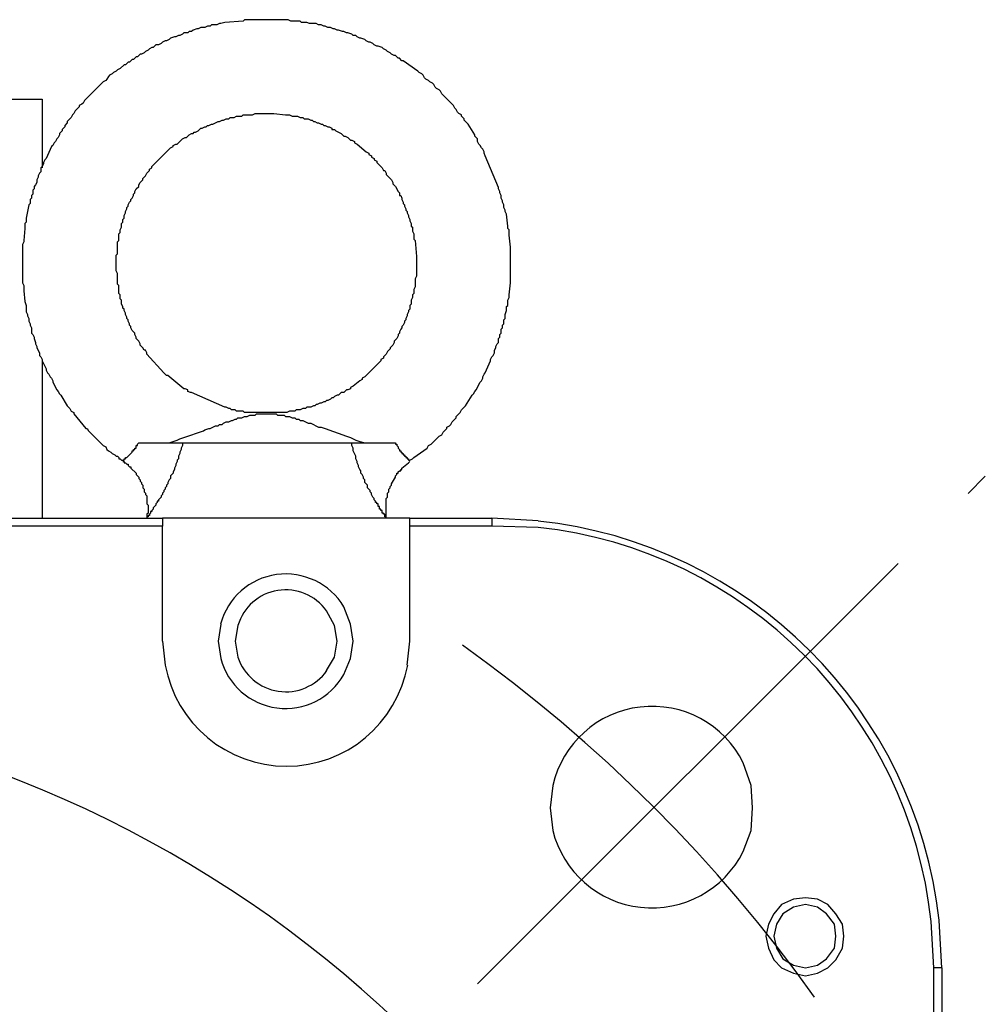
# Model space of a CAD drawing. Header units: millimetres. Extents: x 32137 to 34250, y 9840 to 11020.
# Tile 28 of 50: x 32508 to 32539, y 10366 to 10398. Entities that reach past the tile are written whole.
import ezdxf

# ---------------------------------------------------------------- set-up
doc = ezdxf.new("R2010")
doc.units = ezdxf.units.MM
doc.linetypes.add('CENTER2', pattern=[28.575, 19.05, -3.175, 3.175, -3.175])
doc.layers.add('Center', color=1, linetype='CENTER2')
doc.layers.add('Z_entity', color=7, linetype='Continuous')

msp = doc.modelspace()

# ---------------------------------------------------------------- linework, layer by layer
at = {"layer": 'Center'}
msp.add_line((32522.586, 10366.627), (32538.851, 10382.888), dxfattribs=at)
msp.add_arc((32494.255, 10338.321), 48.048, 35.4732, 54.5747, dxfattribs=at)
at = {"layer": 'Z_entity', "color": 7}
for p, q in [((32515.089, 10397.469), (32514.496, 10397.427)), ((32515.132, 10397.512), (32515.089, 10397.469)), ((32515.216, 10397.512), (32515.132, 10397.512)), ((32515.767, 10397.512), (32515.216, 10397.512)), ((32516.53, 10397.512), (32515.767, 10397.512)), ((32516.614, 10397.469), (32516.53, 10397.512)), ((32516.911, 10397.469), (32516.614, 10397.469)), ((32516.953, 10397.427), (32516.911, 10397.469)), ((32513.48, 10397.173), (32513.437, 10397.13)), ((32513.607, 10397.215), (32513.48, 10397.173)), ((32513.649, 10397.215), (32513.607, 10397.215)), ((32513.734, 10397.257), (32513.649, 10397.215)), ((32513.861, 10397.257), (32513.734, 10397.257)), ((32513.946, 10397.3), (32513.861, 10397.257)), ((32514.03, 10397.3), (32513.946, 10397.3)), ((32514.073, 10397.342), (32514.03, 10397.3)), ((32514.242, 10397.342), (32514.073, 10397.342)), ((32514.327, 10397.385), (32514.242, 10397.342)), ((32514.369, 10397.385), (32514.327, 10397.385)), ((32514.496, 10397.427), (32514.369, 10397.385)), ((32517.123, 10397.427), (32516.953, 10397.427)), ((32517.207, 10397.385), (32517.123, 10397.427)), ((32517.419, 10397.385), (32517.207, 10397.385)), ((32517.504, 10397.342), (32517.419, 10397.385)), ((32517.589, 10397.342), (32517.504, 10397.342)), ((32517.673, 10397.3), (32517.589, 10397.342)), ((32517.716, 10397.3), (32517.673, 10397.3)), ((32517.8, 10397.257), (32517.716, 10397.3)), ((32517.885, 10397.257), (32517.8, 10397.257)), ((32517.97, 10397.215), (32517.885, 10397.257)), ((32518.012, 10397.215), (32517.97, 10397.215)), ((32518.097, 10397.173), (32518.012, 10397.215)), ((32518.139, 10397.173), (32518.097, 10397.173)), ((32518.266, 10397.13), (32518.139, 10397.173)), ((32512.59, 10396.834), (32512.505, 10396.792)), ((32512.632, 10396.834), (32512.59, 10396.834)), ((32512.717, 10396.876), (32512.632, 10396.834)), ((32512.759, 10396.919), (32512.717, 10396.876)), ((32512.887, 10396.961), (32512.759, 10396.919)), ((32512.929, 10396.961), (32512.887, 10396.961)), ((32513.014, 10397.003), (32512.929, 10396.961)), ((32513.056, 10397.003), (32513.014, 10397.003)), ((32513.141, 10397.046), (32513.056, 10397.003)), ((32513.183, 10397.088), (32513.141, 10397.046)), ((32513.31, 10397.088), (32513.183, 10397.088)), ((32513.353, 10397.13), (32513.31, 10397.088)), ((32513.437, 10397.13), (32513.353, 10397.13)), ((32518.309, 10397.13), (32518.266, 10397.13)), ((32518.393, 10397.088), (32518.309, 10397.13)), ((32518.436, 10397.088), (32518.393, 10397.088)), ((32518.563, 10397.046), (32518.436, 10397.088)), ((32518.605, 10397.003), (32518.563, 10397.046)), ((32518.69, 10397.003), (32518.605, 10397.003)), ((32518.732, 10396.961), (32518.69, 10397.003)), ((32518.817, 10396.919), (32518.732, 10396.961)), ((32518.859, 10396.919), (32518.817, 10396.919)), ((32518.986, 10396.876), (32518.859, 10396.919)), ((32519.029, 10396.834), (32518.986, 10396.876)), ((32519.113, 10396.792), (32519.029, 10396.834)), ((32512.039, 10396.537), (32511.955, 10396.495)), ((32512.082, 10396.58), (32512.039, 10396.537)), ((32512.166, 10396.622), (32512.082, 10396.58)), ((32512.209, 10396.622), (32512.166, 10396.622)), ((32512.294, 10396.707), (32512.209, 10396.622)), ((32512.378, 10396.707), (32512.294, 10396.707)), ((32512.463, 10396.749), (32512.378, 10396.707)), ((32512.505, 10396.792), (32512.463, 10396.749)), ((32519.156, 10396.792), (32519.113, 10396.792)), ((32519.241, 10396.749), (32519.156, 10396.792)), ((32519.283, 10396.707), (32519.241, 10396.749)), ((32519.368, 10396.664), (32519.283, 10396.707)), ((32519.41, 10396.664), (32519.368, 10396.664)), ((32519.537, 10396.622), (32519.41, 10396.664)), ((32519.579, 10396.58), (32519.537, 10396.622)), ((32519.664, 10396.537), (32519.579, 10396.58)), ((32519.707, 10396.495), (32519.664, 10396.537)), ((32511.531, 10396.241), (32511.446, 10396.156)), ((32511.573, 10396.241), (32511.531, 10396.241)), ((32511.658, 10396.326), (32511.573, 10396.241)), ((32511.7, 10396.326), (32511.658, 10396.326)), ((32511.785, 10396.41), (32511.7, 10396.326)), ((32511.828, 10396.41), (32511.785, 10396.41)), ((32511.912, 10396.453), (32511.828, 10396.41)), ((32511.955, 10396.495), (32511.912, 10396.453)), ((32519.791, 10396.453), (32519.707, 10396.495)), ((32519.834, 10396.41), (32519.791, 10396.453)), ((32519.918, 10396.368), (32519.834, 10396.41)), ((32519.961, 10396.368), (32519.918, 10396.368)), ((32520.045, 10396.283), (32519.961, 10396.368)), ((32520.088, 10396.283), (32520.045, 10396.283)), ((32520.172, 10396.198), (32520.088, 10396.283)), ((32520.215, 10396.198), (32520.172, 10396.198)), ((32520.681, 10395.86), (32520.215, 10396.198)), ((32511.065, 10395.902), (32511.023, 10395.86)), ((32511.15, 10395.944), (32511.065, 10395.902)), ((32511.277, 10396.071), (32511.15, 10395.944)), ((32511.319, 10396.071), (32511.277, 10396.071)), ((32511.404, 10396.156), (32511.319, 10396.071)), ((32511.446, 10396.156), (32511.404, 10396.156)), ((32510.684, 10395.563), (32510.599, 10395.521)), ((32510.726, 10395.605), (32510.684, 10395.563)), ((32510.769, 10395.69), (32510.726, 10395.605)), ((32510.811, 10395.733), (32510.769, 10395.69)), ((32510.896, 10395.775), (32510.811, 10395.733)), ((32510.938, 10395.817), (32510.896, 10395.775)), ((32511.023, 10395.86), (32510.938, 10395.817)), ((32520.723, 10395.817), (32520.681, 10395.86)), ((32520.808, 10395.775), (32520.723, 10395.817)), ((32520.85, 10395.733), (32520.808, 10395.775)), ((32520.893, 10395.648), (32520.85, 10395.733)), ((32520.935, 10395.605), (32520.893, 10395.648)), ((32521.02, 10395.563), (32520.935, 10395.605)), ((32521.062, 10395.521), (32521.02, 10395.563)), ((32510.557, 10395.478), (32510.133, 10395.055)), ((32510.599, 10395.521), (32510.557, 10395.478)), ((32521.147, 10395.478), (32521.062, 10395.521)), ((32521.189, 10395.436), (32521.147, 10395.478)), ((32521.231, 10395.351), (32521.189, 10395.436)), ((32521.274, 10395.309), (32521.231, 10395.351)), ((32521.359, 10395.267), (32521.274, 10395.309)), ((32521.401, 10395.224), (32521.359, 10395.267)), ((32507.676, 10394.97), (32508.651, 10394.97)), ((32508.651, 10394.97), (32508.651, 10392.767)), ((32510.006, 10394.928), (32509.964, 10394.843)), ((32510.133, 10395.055), (32510.006, 10394.928)), ((32521.443, 10395.139), (32521.401, 10395.224)), ((32521.825, 10394.758), (32521.443, 10395.139)), ((32509.837, 10394.716), (32509.71, 10394.589)), ((32509.921, 10394.801), (32509.837, 10394.758)), ((32509.837, 10394.758), (32509.837, 10394.716)), ((32509.964, 10394.843), (32509.921, 10394.801)), ((32521.867, 10394.674), (32521.825, 10394.758)), ((32521.909, 10394.631), (32521.867, 10394.674)), ((32521.952, 10394.546), (32521.909, 10394.631)), ((32509.582, 10394.377), (32509.455, 10394.25)), ((32509.625, 10394.462), (32509.582, 10394.377)), ((32509.667, 10394.504), (32509.625, 10394.462)), ((32509.71, 10394.589), (32509.667, 10394.504)), ((32514.454, 10394.292), (32514.539, 10394.335)), ((32514.539, 10394.335), (32514.623, 10394.335)), ((32514.623, 10394.335), (32514.666, 10394.377)), ((32514.666, 10394.377), (32514.793, 10394.377)), ((32514.793, 10394.377), (32514.877, 10394.419)), ((32514.877, 10394.419), (32515.047, 10394.419)), ((32515.047, 10394.419), (32515.089, 10394.462)), ((32515.089, 10394.462), (32515.386, 10394.462)), ((32515.386, 10394.462), (32515.471, 10394.504)), ((32515.471, 10394.504), (32515.513, 10394.504)), ((32515.513, 10394.504), (32515.936, 10394.504)), ((32515.936, 10394.504), (32516.064, 10394.504)), ((32516.064, 10394.504), (32516.445, 10394.462)), ((32516.445, 10394.462), (32516.572, 10394.462)), ((32516.572, 10394.462), (32516.657, 10394.419)), ((32516.657, 10394.419), (32516.826, 10394.419)), ((32516.826, 10394.419), (32516.911, 10394.377)), ((32516.911, 10394.377), (32516.995, 10394.377)), ((32516.995, 10394.377), (32517.038, 10394.335)), ((32517.038, 10394.335), (32517.165, 10394.335)), ((32517.165, 10394.335), (32517.25, 10394.292)), ((32521.994, 10394.504), (32521.952, 10394.546)), ((32522.079, 10394.462), (32521.994, 10394.504)), ((32522.079, 10394.419), (32522.079, 10394.462)), ((32522.163, 10394.335), (32522.079, 10394.419)), ((32522.163, 10394.292), (32522.163, 10394.335)), ((32509.371, 10394.08), (32509.286, 10393.996)), ((32509.286, 10393.996), (32509.286, 10393.953)), ((32509.455, 10394.208), (32509.371, 10394.123)), ((32509.371, 10394.123), (32509.371, 10394.08)), ((32509.455, 10394.25), (32509.455, 10394.208)), ((32513.649, 10393.953), (32513.734, 10394.038)), ((32513.734, 10394.038), (32513.776, 10394.038)), ((32513.776, 10394.038), (32513.861, 10394.08)), ((32513.861, 10394.08), (32513.903, 10394.08)), ((32513.903, 10394.08), (32513.946, 10394.123)), ((32513.946, 10394.123), (32513.988, 10394.123)), ((32513.988, 10394.123), (32514.073, 10394.165)), ((32514.073, 10394.165), (32514.115, 10394.165)), ((32514.115, 10394.165), (32514.284, 10394.25)), ((32514.284, 10394.25), (32514.327, 10394.25)), ((32514.327, 10394.25), (32514.412, 10394.292)), ((32514.412, 10394.292), (32514.454, 10394.292)), ((32517.25, 10394.292), (32517.292, 10394.292)), ((32517.292, 10394.292), (32517.334, 10394.25)), ((32517.334, 10394.25), (32517.377, 10394.25)), ((32517.377, 10394.25), (32517.461, 10394.208)), ((32517.461, 10394.208), (32517.504, 10394.208)), ((32517.504, 10394.208), (32517.589, 10394.165)), ((32517.589, 10394.165), (32517.631, 10394.165)), ((32517.631, 10394.165), (32517.673, 10394.123)), ((32517.673, 10394.123), (32517.716, 10394.123)), ((32517.716, 10394.123), (32517.8, 10394.08)), ((32517.8, 10394.08), (32517.843, 10394.08)), ((32517.843, 10394.08), (32517.927, 10394.038)), ((32517.927, 10394.038), (32517.927, 10393.996)), ((32517.927, 10393.996), (32518.012, 10393.996)), ((32518.012, 10393.996), (32518.054, 10393.953)), ((32522.29, 10394.165), (32522.163, 10394.292)), ((32522.502, 10393.826), (32522.29, 10394.165)), ((32509.117, 10393.699), (32509.074, 10393.615)), ((32509.159, 10393.742), (32509.117, 10393.699)), ((32509.201, 10393.826), (32509.159, 10393.742)), ((32509.286, 10393.953), (32509.201, 10393.869)), ((32509.201, 10393.869), (32509.201, 10393.826)), ((32512.971, 10393.53), (32513.141, 10393.699)), ((32513.141, 10393.699), (32513.225, 10393.742)), ((32513.225, 10393.742), (32513.268, 10393.742)), ((32513.268, 10393.742), (32513.353, 10393.826)), ((32513.353, 10393.826), (32513.437, 10393.869)), ((32513.437, 10393.869), (32513.48, 10393.869)), ((32513.48, 10393.869), (32513.522, 10393.911)), ((32513.522, 10393.911), (32513.564, 10393.911)), ((32513.564, 10393.911), (32513.649, 10393.953)), ((32518.054, 10393.953), (32518.139, 10393.911)), ((32518.139, 10393.911), (32518.224, 10393.869)), ((32518.224, 10393.869), (32518.309, 10393.784)), ((32518.309, 10393.784), (32518.351, 10393.784)), ((32518.351, 10393.784), (32518.436, 10393.742)), ((32518.436, 10393.742), (32518.52, 10393.657)), ((32522.502, 10393.784), (32522.502, 10393.826)), ((32522.587, 10393.699), (32522.502, 10393.784)), ((32522.587, 10393.615), (32522.587, 10393.699)), ((32508.947, 10393.445), (32508.778, 10393.064)), ((32508.989, 10393.487), (32508.947, 10393.445)), ((32509.032, 10393.572), (32508.989, 10393.487)), ((32509.074, 10393.615), (32509.032, 10393.572)), ((32512.166, 10392.81), (32512.759, 10393.403)), ((32512.759, 10393.403), (32512.844, 10393.445)), ((32512.844, 10393.487), (32512.929, 10393.53)), ((32512.844, 10393.445), (32512.844, 10393.487)), ((32512.929, 10393.53), (32512.971, 10393.53)), ((32518.52, 10393.657), (32518.563, 10393.657)), ((32518.563, 10393.657), (32518.648, 10393.615)), ((32518.648, 10393.615), (32518.648, 10393.572)), ((32518.648, 10393.572), (32518.732, 10393.53)), ((32518.732, 10393.53), (32519.029, 10393.276)), ((32522.629, 10393.53), (32522.587, 10393.615)), ((32522.672, 10393.487), (32522.629, 10393.53)), ((32522.714, 10393.403), (32522.672, 10393.487)), ((32522.756, 10393.36), (32522.714, 10393.403)), ((32522.799, 10393.276), (32522.756, 10393.36)), ((32508.778, 10393.064), (32508.735, 10393.021)), ((32519.029, 10393.276), (32519.113, 10393.233)), ((32519.113, 10393.233), (32519.113, 10393.191)), ((32519.113, 10393.191), (32519.198, 10393.149)), ((32519.198, 10393.149), (32519.198, 10393.106)), ((32519.198, 10393.106), (32519.283, 10393.064)), ((32519.283, 10393.064), (32519.283, 10393.021)), ((32522.799, 10393.233), (32522.799, 10393.276)), ((32522.841, 10393.149), (32522.799, 10393.233)), ((32523.265, 10392.132), (32522.841, 10393.149)), ((32508.651, 10392.81), (32508.608, 10392.767)), ((32508.608, 10392.767), (32508.608, 10392.64)), ((32508.693, 10392.894), (32508.651, 10392.81)), ((32508.735, 10393.021), (32508.693, 10392.937)), ((32508.693, 10392.937), (32508.693, 10392.894)), ((32512.082, 10392.725), (32512.166, 10392.767)), ((32512.082, 10392.683), (32512.082, 10392.725)), ((32512.166, 10392.767), (32512.166, 10392.81)), ((32519.283, 10393.021), (32519.368, 10392.979)), ((32519.368, 10392.979), (32519.368, 10392.937)), ((32519.368, 10392.937), (32519.41, 10392.894)), ((32519.41, 10392.894), (32519.452, 10392.852)), ((32519.452, 10392.852), (32519.537, 10392.767)), ((32519.537, 10392.767), (32519.579, 10392.683)), ((32508.523, 10392.471), (32508.481, 10392.386)), ((32508.566, 10392.598), (32508.523, 10392.513)), ((32508.523, 10392.513), (32508.523, 10392.471)), ((32508.608, 10392.64), (32508.566, 10392.598)), ((32511.87, 10392.428), (32511.955, 10392.513)), ((32511.87, 10392.386), (32511.87, 10392.428)), ((32511.955, 10392.513), (32511.997, 10392.598)), ((32511.997, 10392.598), (32512.082, 10392.683)), ((32519.579, 10392.683), (32519.622, 10392.683)), ((32519.622, 10392.683), (32519.664, 10392.598)), ((32519.664, 10392.598), (32519.664, 10392.556)), ((32519.664, 10392.556), (32519.707, 10392.513)), ((32519.707, 10392.513), (32519.749, 10392.471)), ((32519.749, 10392.471), (32519.834, 10392.386)), ((32508.396, 10392.09), (32508.354, 10392.047)), ((32508.439, 10392.217), (32508.396, 10392.174)), ((32508.396, 10392.174), (32508.396, 10392.09)), ((32508.481, 10392.301), (32508.439, 10392.217)), ((32508.481, 10392.386), (32508.481, 10392.301)), ((32511.616, 10392.005), (32511.658, 10392.09)), ((32511.658, 10392.09), (32511.743, 10392.174)), ((32511.743, 10392.217), (32511.785, 10392.301)), ((32511.743, 10392.174), (32511.743, 10392.217)), ((32511.785, 10392.301), (32511.828, 10392.344)), ((32511.828, 10392.344), (32511.87, 10392.386)), ((32519.834, 10392.386), (32519.876, 10392.301)), ((32519.876, 10392.301), (32519.876, 10392.259)), ((32519.876, 10392.259), (32519.961, 10392.174)), ((32519.961, 10392.174), (32520.045, 10392.005)), ((32523.265, 10392.09), (32523.265, 10392.132)), ((32523.307, 10392.005), (32523.265, 10392.09)), ((32508.312, 10391.793), (32508.269, 10391.751)), ((32508.354, 10391.92), (32508.312, 10391.878)), ((32508.312, 10391.878), (32508.312, 10391.793)), ((32508.354, 10392.047), (32508.354, 10391.92)), ((32511.489, 10391.751), (32511.531, 10391.793)), ((32511.531, 10391.793), (32511.573, 10391.878)), ((32511.573, 10391.92), (32511.616, 10391.962)), ((32511.573, 10391.878), (32511.573, 10391.92)), ((32511.616, 10391.962), (32511.616, 10392.005)), ((32520.045, 10392.005), (32520.088, 10391.962)), ((32520.088, 10391.962), (32520.088, 10391.878)), ((32520.088, 10391.878), (32520.13, 10391.878)), ((32520.13, 10391.878), (32520.172, 10391.793)), ((32520.172, 10391.793), (32520.172, 10391.751)), ((32523.307, 10391.962), (32523.307, 10392.005)), ((32523.349, 10391.878), (32523.307, 10391.962)), ((32523.349, 10391.793), (32523.349, 10391.878)), ((32523.392, 10391.708), (32523.349, 10391.793)), ((32508.227, 10391.581), (32508.142, 10391.158)), ((32508.269, 10391.624), (32508.227, 10391.581)), ((32508.269, 10391.751), (32508.269, 10391.624)), ((32511.362, 10391.497), (32511.404, 10391.539)), ((32511.362, 10391.454), (32511.362, 10391.497)), ((32511.404, 10391.581), (32511.446, 10391.666)), ((32511.404, 10391.539), (32511.404, 10391.581)), ((32511.446, 10391.666), (32511.489, 10391.708)), ((32511.489, 10391.708), (32511.489, 10391.751)), ((32520.172, 10391.751), (32520.215, 10391.666)), ((32520.215, 10391.666), (32520.215, 10391.624)), ((32520.215, 10391.624), (32520.257, 10391.581)), ((32520.257, 10391.581), (32520.257, 10391.539)), ((32520.257, 10391.539), (32520.3, 10391.454)), ((32523.392, 10391.666), (32523.392, 10391.708)), ((32523.434, 10391.581), (32523.392, 10391.666)), ((32523.434, 10391.497), (32523.434, 10391.581)), ((32523.477, 10391.412), (32523.434, 10391.497)), ((32508.142, 10391.158), (32508.142, 10391.031)), ((32511.235, 10391.115), (32511.277, 10391.158)), ((32511.277, 10391.242), (32511.319, 10391.327)), ((32511.277, 10391.158), (32511.277, 10391.242)), ((32511.319, 10391.369), (32511.362, 10391.454)), ((32511.319, 10391.327), (32511.319, 10391.369)), ((32520.3, 10391.454), (32520.3, 10391.412)), ((32520.3, 10391.412), (32520.342, 10391.369)), ((32520.342, 10391.369), (32520.342, 10391.327)), ((32520.342, 10391.327), (32520.384, 10391.242)), ((32520.384, 10391.242), (32520.384, 10391.2)), ((32520.384, 10391.2), (32520.427, 10391.115)), ((32523.477, 10391.369), (32523.477, 10391.412)), ((32523.519, 10391.285), (32523.477, 10391.369)), ((32523.561, 10390.903), (32523.519, 10391.285)), ((32508.142, 10391.031), (32508.1, 10390.988)), ((32508.1, 10390.988), (32508.1, 10390.819)), ((32511.15, 10390.776), (32511.192, 10390.861)), ((32511.192, 10390.988), (32511.235, 10391.031)), ((32511.192, 10390.861), (32511.192, 10390.988)), ((32511.235, 10391.031), (32511.235, 10391.115)), ((32520.427, 10391.115), (32520.427, 10391.073)), ((32520.427, 10391.073), (32520.469, 10390.988)), ((32520.469, 10390.988), (32520.469, 10390.903)), ((32520.469, 10390.903), (32520.511, 10390.861)), ((32520.511, 10390.861), (32520.511, 10390.734)), ((32523.561, 10390.819), (32523.561, 10390.903)), ((32508.1, 10390.819), (32508.058, 10390.438)), ((32511.107, 10390.649), (32511.15, 10390.692)), ((32511.107, 10390.438), (32511.107, 10390.649)), ((32511.15, 10390.692), (32511.15, 10390.776)), ((32520.511, 10390.734), (32520.554, 10390.649)), ((32520.554, 10390.649), (32520.554, 10390.48)), ((32523.604, 10390.776), (32523.561, 10390.819)), ((32523.604, 10390.607), (32523.604, 10390.776)), ((32523.646, 10390.226), (32523.604, 10390.607)), ((32508.058, 10390.395), (32508.015, 10390.31)), ((32508.015, 10390.31), (32508.015, 10389.929)), ((32508.058, 10390.438), (32508.058, 10390.395)), ((32511.065, 10390.395), (32511.107, 10390.438)), ((32511.065, 10390.014), (32511.065, 10390.395)), ((32520.554, 10390.48), (32520.596, 10390.438)), ((32520.596, 10390.438), (32520.638, 10389.929)), ((32523.646, 10390.056), (32523.646, 10390.226)), ((32508.015, 10389.929), (32508.015, 10389.717)), ((32511.023, 10389.972), (32511.065, 10390.014)), ((32511.023, 10389.717), (32511.023, 10389.972)), ((32520.638, 10389.929), (32520.638, 10389.844)), ((32523.646, 10389.675), (32523.646, 10390.056)), ((32508.015, 10389.717), (32508.015, 10389.082)), ((32511.023, 10389.463), (32511.023, 10389.717)), ((32520.638, 10389.844), (32520.638, 10389.336)), ((32523.646, 10389.082), (32523.646, 10389.675)), ((32511.065, 10389.379), (32511.023, 10389.463)), ((32511.065, 10389.04), (32511.065, 10389.379)), ((32520.638, 10389.294), (32520.596, 10389.209)), ((32520.638, 10389.336), (32520.638, 10389.294)), ((32508.015, 10389.082), (32508.058, 10388.997)), ((32508.058, 10388.997), (32508.058, 10388.828)), ((32511.107, 10388.997), (32511.065, 10389.04)), ((32511.107, 10388.743), (32511.107, 10388.997)), ((32520.596, 10388.955), (32520.554, 10388.87)), ((32520.596, 10389.209), (32520.596, 10388.955)), ((32523.604, 10388.701), (32523.646, 10389.082)), ((32508.058, 10388.828), (32508.1, 10388.489)), ((32511.15, 10388.701), (32511.107, 10388.743)), ((32511.15, 10388.574), (32511.15, 10388.701)), ((32520.554, 10388.743), (32520.511, 10388.701)), ((32520.511, 10388.701), (32520.511, 10388.616)), ((32520.554, 10388.87), (32520.554, 10388.743)), ((32523.604, 10388.616), (32523.604, 10388.701)), ((32508.1, 10388.489), (32508.142, 10388.362)), ((32508.142, 10388.362), (32508.142, 10388.15)), ((32511.192, 10388.531), (32511.15, 10388.574)), ((32511.192, 10388.404), (32511.192, 10388.531)), ((32511.235, 10388.32), (32511.192, 10388.404)), ((32511.235, 10388.277), (32511.235, 10388.32)), ((32520.469, 10388.404), (32520.427, 10388.362)), ((32520.427, 10388.362), (32520.427, 10388.235)), ((32520.511, 10388.616), (32520.469, 10388.531)), ((32520.469, 10388.531), (32520.469, 10388.404)), ((32523.519, 10388.32), (32523.561, 10388.362)), ((32523.519, 10388.192), (32523.519, 10388.32)), ((32523.561, 10388.531), (32523.604, 10388.616)), ((32523.561, 10388.362), (32523.561, 10388.531)), ((32508.142, 10388.15), (32508.185, 10388.065)), ((32508.185, 10388.065), (32508.185, 10388.023)), ((32508.185, 10388.023), (32508.227, 10387.938)), ((32511.277, 10388.235), (32511.235, 10388.277)), ((32511.277, 10388.192), (32511.277, 10388.235)), ((32511.319, 10388.108), (32511.277, 10388.192)), ((32511.319, 10388.065), (32511.319, 10388.108)), ((32511.362, 10387.981), (32511.319, 10388.065)), ((32520.342, 10388.023), (32520.3, 10387.938)), ((32520.384, 10388.15), (32520.342, 10388.065)), ((32520.342, 10388.065), (32520.342, 10388.023)), ((32520.427, 10388.235), (32520.384, 10388.192)), ((32520.384, 10388.192), (32520.384, 10388.15)), ((32523.477, 10388.065), (32523.519, 10388.192)), ((32523.477, 10387.938), (32523.477, 10388.065)), ((32508.227, 10387.938), (32508.227, 10387.854)), ((32508.227, 10387.854), (32508.269, 10387.769)), ((32508.269, 10387.769), (32508.269, 10387.726)), ((32508.269, 10387.726), (32508.312, 10387.642)), ((32511.362, 10387.938), (32511.362, 10387.981)), ((32511.404, 10387.896), (32511.362, 10387.938)), ((32511.404, 10387.854), (32511.404, 10387.896)), ((32511.446, 10387.769), (32511.404, 10387.854)), ((32511.446, 10387.726), (32511.446, 10387.769)), ((32511.489, 10387.684), (32511.446, 10387.726)), ((32511.489, 10387.642), (32511.489, 10387.684)), ((32520.215, 10387.726), (32520.172, 10387.684)), ((32520.172, 10387.684), (32520.172, 10387.642)), ((32520.257, 10387.811), (32520.215, 10387.726)), ((32520.3, 10387.896), (32520.257, 10387.854)), ((32520.257, 10387.854), (32520.257, 10387.811)), ((32520.3, 10387.938), (32520.3, 10387.896)), ((32523.392, 10387.726), (32523.434, 10387.769)), ((32523.392, 10387.642), (32523.392, 10387.726)), ((32523.434, 10387.896), (32523.477, 10387.938)), ((32523.434, 10387.769), (32523.434, 10387.896)), ((32508.312, 10387.642), (32508.312, 10387.472)), ((32508.312, 10387.472), (32508.354, 10387.43)), ((32508.354, 10387.43), (32508.396, 10387.345)), ((32511.531, 10387.557), (32511.489, 10387.642)), ((32511.616, 10387.472), (32511.531, 10387.557)), ((32511.616, 10387.43), (32511.616, 10387.472)), ((32511.658, 10387.345), (32511.616, 10387.43)), ((32520.045, 10387.388), (32520.003, 10387.303)), ((32520.088, 10387.472), (32520.045, 10387.43)), ((32520.045, 10387.43), (32520.045, 10387.388)), ((32520.13, 10387.599), (32520.088, 10387.515)), ((32520.088, 10387.515), (32520.088, 10387.472)), ((32520.172, 10387.642), (32520.13, 10387.599)), ((32523.307, 10387.43), (32523.349, 10387.472)), ((32523.307, 10387.345), (32523.307, 10387.43)), ((32523.349, 10387.599), (32523.392, 10387.642)), ((32523.349, 10387.472), (32523.349, 10387.599)), ((32508.396, 10387.345), (32508.396, 10387.303)), ((32508.396, 10387.303), (32508.439, 10387.176)), ((32508.439, 10387.176), (32508.439, 10387.133)), ((32508.439, 10387.133), (32508.481, 10387.049)), ((32508.481, 10387.049), (32508.481, 10387.006)), ((32511.658, 10387.303), (32511.658, 10387.345)), ((32511.743, 10387.218), (32511.658, 10387.303)), ((32511.785, 10387.133), (32511.743, 10387.218)), ((32511.785, 10387.091), (32511.785, 10387.133)), ((32511.828, 10387.049), (32511.785, 10387.091)), ((32511.87, 10387.006), (32511.828, 10387.049)), ((32519.876, 10387.091), (32519.791, 10387.006)), ((32519.918, 10387.176), (32519.876, 10387.091)), ((32520.003, 10387.303), (32519.918, 10387.218)), ((32519.918, 10387.218), (32519.918, 10387.176)), ((32523.18, 10387.049), (32523.222, 10387.133)), ((32523.18, 10387.006), (32523.18, 10387.049)), ((32523.222, 10387.133), (32523.265, 10387.176)), ((32523.265, 10387.303), (32523.307, 10387.345)), ((32523.265, 10387.176), (32523.265, 10387.303)), ((32508.481, 10387.006), (32508.566, 10386.837)), ((32508.566, 10386.837), (32508.566, 10386.752)), ((32508.566, 10386.752), (32508.608, 10386.71)), ((32511.912, 10386.922), (32511.87, 10387.006)), ((32511.955, 10386.922), (32511.912, 10386.922)), ((32511.997, 10386.837), (32511.955, 10386.922)), ((32511.997, 10386.795), (32511.997, 10386.837)), ((32512.548, 10386.202), (32511.997, 10386.795)), ((32519.664, 10386.795), (32519.579, 10386.71)), ((32519.707, 10386.879), (32519.664, 10386.795)), ((32519.749, 10386.922), (32519.707, 10386.879)), ((32519.791, 10386.964), (32519.749, 10386.922)), ((32519.791, 10387.006), (32519.791, 10386.964)), ((32523.053, 10386.71), (32523.095, 10386.752)), ((32523.095, 10386.752), (32523.138, 10386.837)), ((32523.138, 10386.922), (32523.18, 10387.006)), ((32523.138, 10386.837), (32523.138, 10386.922)), ((32508.608, 10386.71), (32508.651, 10386.625)), ((32508.651, 10386.625), (32508.651, 10386.583)), ((32508.651, 10386.625), (32508.651, 10381.542)), ((32508.651, 10386.583), (32508.778, 10386.329)), ((32519.495, 10386.583), (32518.986, 10386.074)), ((32519.579, 10386.667), (32519.495, 10386.625)), ((32519.495, 10386.625), (32519.495, 10386.583)), ((32519.579, 10386.71), (32519.579, 10386.667)), ((32522.841, 10386.202), (32523.011, 10386.583)), ((32523.011, 10386.625), (32523.053, 10386.71)), ((32523.011, 10386.583), (32523.011, 10386.625)), ((32508.778, 10386.329), (32508.778, 10386.286)), ((32508.778, 10386.286), (32508.82, 10386.202)), ((32508.82, 10386.202), (32508.862, 10386.159)), ((32508.862, 10386.159), (32508.905, 10386.074)), ((32512.632, 10386.117), (32512.548, 10386.202)), ((32512.675, 10386.117), (32512.632, 10386.117)), ((32513.183, 10385.693), (32512.675, 10386.117)), ((32522.756, 10386.074), (32522.799, 10386.159)), ((32522.799, 10386.159), (32522.841, 10386.202)), ((32508.905, 10386.074), (32508.947, 10386.032)), ((32508.947, 10386.032), (32508.989, 10385.947)), ((32508.989, 10385.947), (32508.989, 10385.905)), ((32508.989, 10385.905), (32509.117, 10385.651)), ((32518.605, 10385.778), (32518.52, 10385.736)), ((32518.817, 10385.947), (32518.605, 10385.778)), ((32518.902, 10385.99), (32518.817, 10385.947)), ((32518.986, 10386.074), (32518.902, 10386.032)), ((32518.902, 10386.032), (32518.902, 10385.99)), ((32522.545, 10385.651), (32522.672, 10385.905)), ((32522.672, 10385.905), (32522.714, 10385.947)), ((32522.714, 10385.947), (32522.756, 10386.032)), ((32522.756, 10386.032), (32522.756, 10386.074)), ((32509.117, 10385.651), (32509.159, 10385.608)), ((32509.159, 10385.608), (32509.201, 10385.524)), ((32509.201, 10385.524), (32509.244, 10385.481)), ((32509.244, 10385.481), (32509.455, 10385.143)), ((32513.225, 10385.693), (32513.183, 10385.693)), ((32513.31, 10385.651), (32513.225, 10385.693)), ((32513.31, 10385.608), (32513.31, 10385.651)), ((32513.395, 10385.566), (32513.31, 10385.608)), ((32513.437, 10385.566), (32513.395, 10385.566)), ((32514.496, 10385.1), (32513.437, 10385.566)), ((32518.097, 10385.481), (32518.012, 10385.439)), ((32518.139, 10385.481), (32518.097, 10385.481)), ((32518.182, 10385.524), (32518.139, 10385.481)), ((32518.224, 10385.566), (32518.182, 10385.524)), ((32518.309, 10385.566), (32518.224, 10385.566)), ((32518.393, 10385.651), (32518.309, 10385.566)), ((32518.436, 10385.651), (32518.393, 10385.651)), ((32518.52, 10385.693), (32518.436, 10385.651)), ((32518.52, 10385.736), (32518.52, 10385.693)), ((32522.206, 10385.143), (32522.418, 10385.481)), ((32522.418, 10385.481), (32522.46, 10385.524)), ((32522.46, 10385.524), (32522.502, 10385.608)), ((32522.502, 10385.608), (32522.545, 10385.651)), ((32517.419, 10385.185), (32517.377, 10385.143)), ((32517.461, 10385.185), (32517.419, 10385.185)), ((32517.546, 10385.227), (32517.461, 10385.185)), ((32517.589, 10385.227), (32517.546, 10385.227)), ((32517.673, 10385.27), (32517.589, 10385.227)), ((32517.716, 10385.27), (32517.673, 10385.27)), ((32517.758, 10385.312), (32517.716, 10385.27)), ((32517.8, 10385.312), (32517.758, 10385.312)), ((32517.885, 10385.354), (32517.8, 10385.312)), ((32517.927, 10385.397), (32517.885, 10385.354)), ((32517.97, 10385.397), (32517.927, 10385.397)), ((32518.012, 10385.439), (32517.97, 10385.397)), ((32509.455, 10385.143), (32509.54, 10385.058)), ((32509.54, 10385.058), (32509.582, 10384.973)), ((32509.582, 10384.973), (32509.667, 10384.931)), ((32509.667, 10384.931), (32509.667, 10384.888)), ((32509.667, 10384.888), (32510.048, 10384.422)), ((32514.539, 10385.1), (32514.496, 10385.1)), ((32514.623, 10385.058), (32514.539, 10385.1)), ((32514.666, 10385.058), (32514.623, 10385.058)), ((32514.708, 10385.015), (32514.666, 10385.058)), ((32514.835, 10385.015), (32514.708, 10385.015)), ((32514.877, 10384.973), (32514.835, 10385.015)), ((32515.089, 10384.973), (32514.877, 10384.973)), ((32515.132, 10384.931), (32515.089, 10384.973)), ((32515.259, 10384.931), (32515.132, 10384.931)), ((32515.216, 10384.804), (32515.301, 10384.846)), ((32515.64, 10384.931), (32515.259, 10384.931)), ((32515.301, 10384.846), (32515.471, 10384.846)), ((32515.471, 10384.846), (32515.513, 10384.888)), ((32515.513, 10384.888), (32516.148, 10384.888)), ((32515.809, 10384.931), (32515.64, 10384.931)), ((32515.852, 10384.931), (32515.809, 10384.931)), ((32516.021, 10384.931), (32515.852, 10384.931)), ((32516.487, 10384.931), (32516.021, 10384.931)), ((32516.148, 10384.888), (32516.191, 10384.846)), ((32516.191, 10384.846), (32516.402, 10384.846)), ((32516.402, 10384.846), (32516.445, 10384.804)), ((32516.572, 10384.973), (32516.487, 10384.931)), ((32516.741, 10384.973), (32516.572, 10384.973)), ((32516.784, 10385.015), (32516.741, 10384.973)), ((32516.911, 10385.015), (32516.784, 10385.015)), ((32516.995, 10385.058), (32516.911, 10385.015)), ((32517.08, 10385.058), (32516.995, 10385.058)), ((32517.123, 10385.1), (32517.08, 10385.058)), ((32517.25, 10385.1), (32517.123, 10385.1)), ((32517.334, 10385.143), (32517.25, 10385.1)), ((32517.377, 10385.143), (32517.334, 10385.143)), ((32521.909, 10384.804), (32522.036, 10384.931)), ((32522.036, 10384.931), (32522.079, 10385.015)), ((32522.079, 10385.015), (32522.206, 10385.143)), ((32514.284, 10384.507), (32514.327, 10384.549)), ((32514.327, 10384.549), (32514.412, 10384.549)), ((32514.412, 10384.549), (32514.454, 10384.592)), ((32514.454, 10384.592), (32514.539, 10384.634)), ((32514.539, 10384.634), (32514.623, 10384.634)), ((32514.623, 10384.634), (32514.708, 10384.677)), ((32514.708, 10384.677), (32514.75, 10384.677)), ((32514.75, 10384.677), (32514.835, 10384.719)), ((32514.835, 10384.719), (32514.877, 10384.719)), ((32514.877, 10384.719), (32514.92, 10384.761)), ((32514.92, 10384.761), (32515.047, 10384.761)), ((32515.047, 10384.761), (32515.132, 10384.804)), ((32515.132, 10384.804), (32515.216, 10384.804)), ((32516.445, 10384.804), (32516.572, 10384.804)), ((32516.572, 10384.804), (32516.657, 10384.761)), ((32516.657, 10384.761), (32516.741, 10384.761)), ((32516.741, 10384.761), (32516.784, 10384.719)), ((32516.784, 10384.719), (32516.868, 10384.719)), ((32516.868, 10384.719), (32516.911, 10384.677)), ((32516.911, 10384.677), (32516.995, 10384.677)), ((32516.995, 10384.677), (32517.08, 10384.634)), ((32517.08, 10384.634), (32517.165, 10384.592)), ((32517.165, 10384.592), (32517.25, 10384.592)), ((32517.25, 10384.592), (32517.504, 10384.465)), ((32521.697, 10384.507), (32521.74, 10384.549)), ((32521.74, 10384.549), (32521.782, 10384.634)), ((32521.782, 10384.634), (32521.909, 10384.761)), ((32521.909, 10384.761), (32521.909, 10384.804)), ((32510.048, 10384.422), (32510.091, 10384.422)), ((32510.091, 10384.422), (32510.133, 10384.338)), ((32510.133, 10384.338), (32510.176, 10384.295)), ((32510.176, 10384.295), (32510.557, 10383.914)), ((32513.183, 10384.126), (32513.818, 10384.338)), ((32513.818, 10384.338), (32513.861, 10384.38)), ((32513.861, 10384.38), (32513.988, 10384.422)), ((32513.988, 10384.422), (32514.03, 10384.422)), ((32514.03, 10384.422), (32514.2, 10384.507)), ((32514.2, 10384.507), (32514.284, 10384.507)), ((32517.504, 10384.465), (32517.589, 10384.465)), ((32517.589, 10384.465), (32517.716, 10384.422)), ((32517.716, 10384.422), (32518.393, 10384.168)), ((32521.359, 10384.168), (32521.443, 10384.211)), ((32521.443, 10384.211), (32521.486, 10384.295)), ((32521.486, 10384.295), (32521.613, 10384.422)), ((32521.613, 10384.465), (32521.697, 10384.507)), ((32521.613, 10384.422), (32521.613, 10384.465)), ((32510.557, 10383.914), (32510.599, 10383.872)), ((32511.7, 10383.914), (32511.743, 10383.956)), ((32511.7, 10383.872), (32511.7, 10383.914)), ((32511.743, 10383.956), (32513.141, 10383.956)), ((32512.717, 10383.956), (32512.844, 10383.999)), ((32512.844, 10383.999), (32512.971, 10384.041)), ((32512.971, 10384.041), (32513.056, 10384.084)), ((32513.056, 10384.084), (32513.183, 10384.126)), ((32513.141, 10383.956), (32518.563, 10383.956)), ((32513.141, 10383.956), (32513.141, 10383.872)), ((32518.393, 10384.168), (32518.52, 10384.126)), ((32518.52, 10384.126), (32518.69, 10384.041)), ((32518.563, 10383.956), (32519.961, 10383.956)), ((32518.563, 10383.872), (32518.563, 10383.956)), ((32518.69, 10384.041), (32518.817, 10383.999)), ((32518.817, 10383.999), (32518.986, 10383.956)), ((32519.961, 10383.956), (32519.961, 10383.914)), ((32519.961, 10383.914), (32520.003, 10383.914)), ((32520.003, 10383.914), (32520.003, 10383.872)), ((32521.02, 10383.872), (32521.104, 10383.914)), ((32521.104, 10383.914), (32521.316, 10384.126)), ((32521.316, 10384.126), (32521.359, 10384.168)), ((32510.599, 10383.872), (32510.684, 10383.829)), ((32510.684, 10383.829), (32510.726, 10383.745)), ((32510.726, 10383.745), (32510.769, 10383.702)), ((32510.769, 10383.702), (32510.853, 10383.66)), ((32510.853, 10383.66), (32510.896, 10383.618)), ((32510.896, 10383.618), (32510.98, 10383.575)), ((32510.98, 10383.575), (32511.023, 10383.533)), ((32511.362, 10383.49), (32511.531, 10383.66)), ((32511.531, 10383.66), (32511.531, 10383.702)), ((32511.531, 10383.702), (32511.573, 10383.702)), ((32511.573, 10383.702), (32511.573, 10383.745)), ((32511.573, 10383.745), (32511.616, 10383.745)), ((32511.616, 10383.745), (32511.616, 10383.787)), ((32511.616, 10383.787), (32511.658, 10383.787)), ((32511.658, 10383.787), (32511.658, 10383.872)), ((32511.658, 10383.872), (32511.7, 10383.872)), ((32513.056, 10383.618), (32513.014, 10383.533)), ((32513.098, 10383.745), (32513.056, 10383.66)), ((32513.056, 10383.66), (32513.056, 10383.618)), ((32513.141, 10383.872), (32513.098, 10383.787)), ((32513.098, 10383.787), (32513.098, 10383.745)), ((32518.605, 10383.787), (32518.563, 10383.872)), ((32518.605, 10383.702), (32518.605, 10383.787)), ((32518.69, 10383.533), (32518.605, 10383.702)), ((32520.003, 10383.872), (32520.045, 10383.829)), ((32520.045, 10383.829), (32520.045, 10383.787)), ((32520.045, 10383.787), (32520.088, 10383.745)), ((32520.088, 10383.745), (32520.088, 10383.702)), ((32520.088, 10383.702), (32520.13, 10383.702)), ((32520.13, 10383.702), (32520.13, 10383.66)), ((32520.13, 10383.66), (32520.172, 10383.66)), ((32520.172, 10383.66), (32520.172, 10383.618)), ((32520.172, 10383.618), (32520.215, 10383.618)), ((32520.215, 10383.618), (32520.215, 10383.575)), ((32520.215, 10383.575), (32520.257, 10383.575)), ((32520.257, 10383.575), (32520.257, 10383.533)), ((32520.554, 10383.49), (32520.977, 10383.787)), ((32520.977, 10383.787), (32521.02, 10383.872)), ((32511.023, 10383.533), (32511.065, 10383.533)), ((32511.065, 10383.533), (32511.107, 10383.49)), ((32511.107, 10383.49), (32511.107, 10383.448)), ((32511.107, 10383.448), (32511.15, 10383.448)), ((32511.15, 10383.448), (32511.192, 10383.406)), ((32511.192, 10383.406), (32511.235, 10383.406)), ((32511.235, 10383.406), (32511.277, 10383.406)), ((32511.235, 10383.363), (32511.277, 10383.363)), ((32511.277, 10383.406), (32511.277, 10383.448)), ((32511.277, 10383.448), (32511.319, 10383.448)), ((32511.277, 10383.363), (32511.277, 10383.321)), ((32511.277, 10383.321), (32511.319, 10383.321)), ((32511.319, 10383.448), (32511.319, 10383.49)), ((32511.319, 10383.49), (32511.362, 10383.49)), ((32511.319, 10383.321), (32511.362, 10383.279)), ((32511.362, 10383.279), (32511.404, 10383.279)), ((32511.404, 10383.279), (32511.404, 10383.236)), ((32512.971, 10383.363), (32512.929, 10383.279)), ((32512.929, 10383.279), (32512.929, 10383.236)), ((32513.014, 10383.448), (32512.971, 10383.406)), ((32512.971, 10383.406), (32512.971, 10383.363)), ((32513.014, 10383.533), (32513.014, 10383.448)), ((32518.69, 10383.448), (32518.69, 10383.533)), ((32518.732, 10383.363), (32518.69, 10383.448)), ((32518.732, 10383.321), (32518.732, 10383.363)), ((32518.775, 10383.236), (32518.732, 10383.321)), ((32520.172, 10383.152), (32520.384, 10383.321)), ((32520.257, 10383.533), (32520.3, 10383.533)), ((32520.3, 10383.533), (32520.3, 10383.49)), ((32520.3, 10383.49), (32520.342, 10383.49)), ((32520.342, 10383.49), (32520.342, 10383.448)), ((32520.342, 10383.448), (32520.384, 10383.448)), ((32520.384, 10383.448), (32520.384, 10383.406)), ((32520.384, 10383.406), (32520.427, 10383.406)), ((32520.384, 10383.321), (32520.427, 10383.363)), ((32520.427, 10383.406), (32520.511, 10383.448)), ((32520.511, 10383.448), (32520.554, 10383.49)), ((32511.404, 10383.236), (32511.446, 10383.194)), ((32511.446, 10383.194), (32511.489, 10383.194)), ((32511.489, 10383.194), (32511.489, 10383.152)), ((32511.489, 10383.152), (32511.658, 10382.982)), ((32511.658, 10382.982), (32511.658, 10382.94)), ((32511.658, 10382.94), (32511.743, 10382.855)), ((32512.844, 10382.982), (32512.759, 10382.897)), ((32512.887, 10383.109), (32512.844, 10383.025)), ((32512.844, 10383.025), (32512.844, 10382.982)), ((32512.929, 10383.236), (32512.887, 10383.152)), ((32512.887, 10383.152), (32512.887, 10383.109)), ((32518.775, 10383.194), (32518.775, 10383.236)), ((32518.817, 10383.109), (32518.775, 10383.194)), ((32518.859, 10383.067), (32518.817, 10383.109)), ((32518.859, 10382.982), (32518.859, 10383.067)), ((32518.902, 10382.94), (32518.859, 10382.982)), ((32518.944, 10382.855), (32518.902, 10382.94)), ((32519.961, 10382.897), (32520.003, 10382.94)), ((32520.003, 10382.94), (32520.003, 10382.982)), ((32520.003, 10382.982), (32520.045, 10382.982)), ((32520.045, 10383.025), (32520.088, 10383.067)), ((32520.045, 10382.982), (32520.045, 10383.025)), ((32520.088, 10383.067), (32520.13, 10383.067)), ((32520.13, 10383.067), (32520.13, 10383.109)), ((32520.13, 10383.109), (32520.172, 10383.109)), ((32520.172, 10383.109), (32520.172, 10383.152)), ((32511.743, 10382.855), (32511.743, 10382.813)), ((32511.743, 10382.813), (32511.785, 10382.77)), ((32511.785, 10382.77), (32511.785, 10382.728)), ((32511.785, 10382.728), (32511.828, 10382.686)), ((32511.828, 10382.686), (32511.828, 10382.643)), ((32511.828, 10382.643), (32511.87, 10382.601)), ((32512.675, 10382.643), (32512.632, 10382.601)), ((32512.717, 10382.77), (32512.675, 10382.686)), ((32512.675, 10382.686), (32512.675, 10382.643)), ((32512.759, 10382.813), (32512.717, 10382.77)), ((32512.759, 10382.897), (32512.759, 10382.813)), ((32518.944, 10382.813), (32518.944, 10382.855)), ((32518.986, 10382.77), (32518.944, 10382.813)), ((32518.986, 10382.686), (32518.986, 10382.77)), ((32519.071, 10382.601), (32518.986, 10382.686)), ((32519.834, 10382.643), (32519.961, 10382.855)), ((32519.834, 10382.601), (32519.834, 10382.643)), ((32519.961, 10382.855), (32519.961, 10382.897)), ((32511.87, 10382.601), (32511.87, 10382.516)), ((32511.87, 10382.516), (32511.912, 10382.474)), ((32511.912, 10382.474), (32511.912, 10382.389)), ((32511.912, 10382.389), (32511.955, 10382.347)), ((32511.955, 10382.347), (32511.955, 10382.304)), ((32512.548, 10382.389), (32512.505, 10382.347)), ((32512.505, 10382.347), (32512.505, 10382.304)), ((32512.59, 10382.474), (32512.548, 10382.431)), ((32512.548, 10382.431), (32512.548, 10382.389)), ((32512.632, 10382.559), (32512.59, 10382.516)), ((32512.59, 10382.516), (32512.59, 10382.474)), ((32512.632, 10382.601), (32512.632, 10382.559)), ((32519.071, 10382.516), (32519.071, 10382.601)), ((32519.156, 10382.431), (32519.071, 10382.516)), ((32519.156, 10382.389), (32519.156, 10382.431)), ((32519.198, 10382.347), (32519.156, 10382.389)), ((32519.198, 10382.304), (32519.198, 10382.347)), ((32519.707, 10382.347), (32519.749, 10382.389)), ((32519.707, 10382.22), (32519.707, 10382.347)), ((32519.749, 10382.474), (32519.791, 10382.516)), ((32519.749, 10382.389), (32519.749, 10382.474)), ((32519.791, 10382.559), (32519.834, 10382.601)), ((32519.791, 10382.516), (32519.791, 10382.559)), ((32511.955, 10382.304), (32511.997, 10382.262)), ((32511.997, 10382.262), (32511.997, 10382.008)), ((32511.997, 10382.008), (32512.039, 10381.966)), ((32512.336, 10382.05), (32512.294, 10382.008)), ((32512.294, 10382.008), (32512.294, 10381.966)), ((32512.378, 10382.093), (32512.336, 10382.093)), ((32512.336, 10382.093), (32512.336, 10382.05)), ((32512.463, 10382.22), (32512.378, 10382.135)), ((32512.378, 10382.135), (32512.378, 10382.093)), ((32512.505, 10382.304), (32512.463, 10382.262)), ((32512.463, 10382.262), (32512.463, 10382.22)), ((32519.241, 10382.22), (32519.198, 10382.304)), ((32519.283, 10382.177), (32519.241, 10382.22)), ((32519.283, 10382.135), (32519.283, 10382.177)), ((32519.325, 10382.093), (32519.283, 10382.135)), ((32519.325, 10382.05), (32519.325, 10382.093)), ((32519.368, 10382.05), (32519.325, 10382.05)), ((32519.368, 10382.008), (32519.368, 10382.05)), ((32519.41, 10382.008), (32519.368, 10382.008)), ((32519.41, 10381.923), (32519.41, 10382.008)), ((32519.664, 10382.177), (32519.707, 10382.22)), ((32519.664, 10381.923), (32519.664, 10382.177)), ((32512.039, 10381.711), (32511.997, 10381.669)), ((32512.039, 10381.966), (32512.039, 10381.711)), ((32512.124, 10381.711), (32512.082, 10381.669)), ((32512.166, 10381.754), (32512.124, 10381.754)), ((32512.124, 10381.754), (32512.124, 10381.711)), ((32512.209, 10381.838), (32512.166, 10381.796)), ((32512.166, 10381.796), (32512.166, 10381.754)), ((32512.294, 10381.966), (32512.209, 10381.881)), ((32512.209, 10381.881), (32512.209, 10381.838)), ((32519.452, 10381.923), (32519.41, 10381.923)), ((32519.452, 10381.838), (32519.452, 10381.923)), ((32519.495, 10381.838), (32519.452, 10381.838)), ((32519.495, 10381.796), (32519.495, 10381.838)), ((32519.537, 10381.796), (32519.495, 10381.796)), ((32519.537, 10381.711), (32519.537, 10381.796)), ((32519.579, 10381.711), (32519.537, 10381.711)), ((32519.579, 10381.669), (32519.579, 10381.711)), ((32519.664, 10381.542), (32519.664, 10381.923)), ((32465.443, 10381.542), (32512.505, 10381.542)), ((32511.997, 10381.669), (32511.997, 10381.542)), ((32512.039, 10381.584), (32511.997, 10381.584)), ((32511.997, 10381.584), (32511.997, 10381.542)), ((32512.082, 10381.627), (32512.039, 10381.627)), ((32512.039, 10381.627), (32512.039, 10381.584)), ((32512.082, 10381.669), (32512.082, 10381.627)), ((32520.427, 10381.542), (32512.505, 10381.542)), ((32512.505, 10381.542), (32512.505, 10381.288)), ((32519.622, 10381.669), (32519.579, 10381.669)), ((32519.622, 10381.584), (32519.622, 10381.669)), ((32519.664, 10381.584), (32519.622, 10381.584)), ((32519.664, 10381.542), (32519.664, 10381.584)), ((32520.427, 10381.288), (32520.427, 10381.542)), ((32520.427, 10381.542), (32523.053, 10381.542)), ((32524.536, 10381.457), (32523.053, 10381.542)), ((32523.053, 10381.542), (32523.053, 10381.288)), ((32512.505, 10381.288), (32465.443, 10381.288)), ((32512.505, 10377.602), (32512.505, 10381.288)), ((32523.053, 10381.288), (32520.427, 10381.288)), ((32520.427, 10377.602), (32520.427, 10381.288)), ((32524.536, 10381.245), (32523.053, 10381.288)), ((32518.012, 10378.111), (32517.758, 10378.577)), ((32518.52, 10378.153), (32518.309, 10378.704)), ((32514.369, 10378.153), (32514.284, 10377.602)), ((32514.92, 10378.111), (32514.835, 10377.602)), ((32518.097, 10377.602), (32518.012, 10378.111)), ((32518.605, 10377.602), (32518.52, 10378.153)), ((32512.505, 10377.602), (32512.59, 10376.84)), ((32514.284, 10377.602), (32514.369, 10377.052)), ((32514.835, 10377.602), (32514.92, 10377.094)), ((32518.012, 10377.094), (32518.097, 10377.602)), ((32518.52, 10377.052), (32518.605, 10377.602)), ((32520.342, 10376.84), (32520.427, 10377.602)), ((32517.758, 10376.671), (32518.012, 10377.094)), ((32518.309, 10376.543), (32518.52, 10377.052)), ((32531.356, 10372.985), (32531.101, 10373.705)), ((32525.002, 10372.985), (32524.917, 10372.265)), ((32531.398, 10372.265), (32531.356, 10372.985)), ((32524.917, 10372.265), (32525.002, 10371.545)), ((32531.356, 10371.545), (32531.398, 10372.265)), ((32531.101, 10370.867), (32531.356, 10371.545)), ((32533.092, 10369.385), (32532.711, 10369.342)), ((32533.474, 10369.342), (32533.092, 10369.385)), ((32532.33, 10369.173), (32532.076, 10368.876)), ((32532.711, 10369.342), (32532.33, 10369.173)), ((32532.711, 10369.088), (32532.372, 10368.876)), ((32533.092, 10369.173), (32532.711, 10369.088)), ((32533.474, 10369.088), (32533.092, 10369.173)), ((32533.812, 10369.173), (32533.474, 10369.342)), ((32533.77, 10368.876), (32533.474, 10369.088)), ((32534.067, 10368.876), (32533.812, 10369.173)), ((32532.076, 10368.876), (32531.906, 10368.537)), ((32532.372, 10368.876), (32532.16, 10368.537)), ((32534.024, 10368.537), (32533.77, 10368.876)), ((32534.278, 10368.537), (32534.067, 10368.876)), ((32531.906, 10368.537), (32531.821, 10368.156)), ((32532.16, 10368.537), (32532.076, 10368.156)), ((32534.067, 10368.156), (32534.024, 10368.537)), ((32534.321, 10368.156), (32534.278, 10368.537)), ((32537.201, 10367.14), (32537.116, 10368.622)), ((32537.455, 10367.14), (32537.371, 10368.664)), ((32531.821, 10368.156), (32531.906, 10367.775)), ((32532.076, 10368.156), (32532.16, 10367.775)), ((32534.024, 10367.775), (32534.067, 10368.156)), ((32534.278, 10367.775), (32534.321, 10368.156)), ((32531.906, 10367.775), (32532.076, 10367.394)), ((32532.16, 10367.775), (32532.372, 10367.436)), ((32533.77, 10367.436), (32534.024, 10367.775)), ((32534.067, 10367.394), (32534.278, 10367.775)), ((32532.076, 10367.394), (32532.33, 10367.14)), ((32532.372, 10367.436), (32532.711, 10367.224)), ((32532.711, 10367.224), (32533.092, 10367.14)), ((32533.092, 10367.14), (32533.474, 10367.224)), ((32533.474, 10367.224), (32533.77, 10367.436)), ((32533.812, 10367.14), (32534.067, 10367.394)), ((32532.33, 10367.14), (32532.711, 10366.97)), ((32532.711, 10366.97), (32533.092, 10366.885)), ((32533.092, 10366.885), (32533.474, 10366.97)), ((32533.474, 10366.97), (32533.812, 10367.14)), ((32537.455, 10367.14), (32537.201, 10367.14)), ((32537.201, 10320.078), (32537.201, 10367.14)), ((32537.455, 10367.14), (32537.455, 10320.078))]:
    msp.add_line(p, q, dxfattribs=at)
for centre, radius, start, end in [((32523.013, 10367.089), 14.444, 6.2617, 83.9507), ((32522.994, 10367.136), 14.2, 6.0077, 83.7654), ((32516.453, 10377.597), 2.161, 30.8151, 165.0457), ((32516.452, 10377.649), 1.602, 35.3818, 163.2273), ((32516.444, 10377.596), 2.145, 194.6949, 330.5505), ((32516.453, 10377.599), 1.614, 198.226, 324.5687), ((32516.473, 10377.546), 3.946, 190.3126, 349.6527), ((32494.081, 10338.12), 37.656, 11.5547, 86.07), ((32528.18, 10372.258), 3.261, 26.3589, 167.1053), ((32528.174, 10372.33), 3.269, 193.8999, 333.4427), ((32494.186, 10338.282), 29.832, 12.9021, 85.6456)]:
    msp.add_arc(centre, radius, start, end, dxfattribs=at)

doc.saveas('drawing.dxf')
